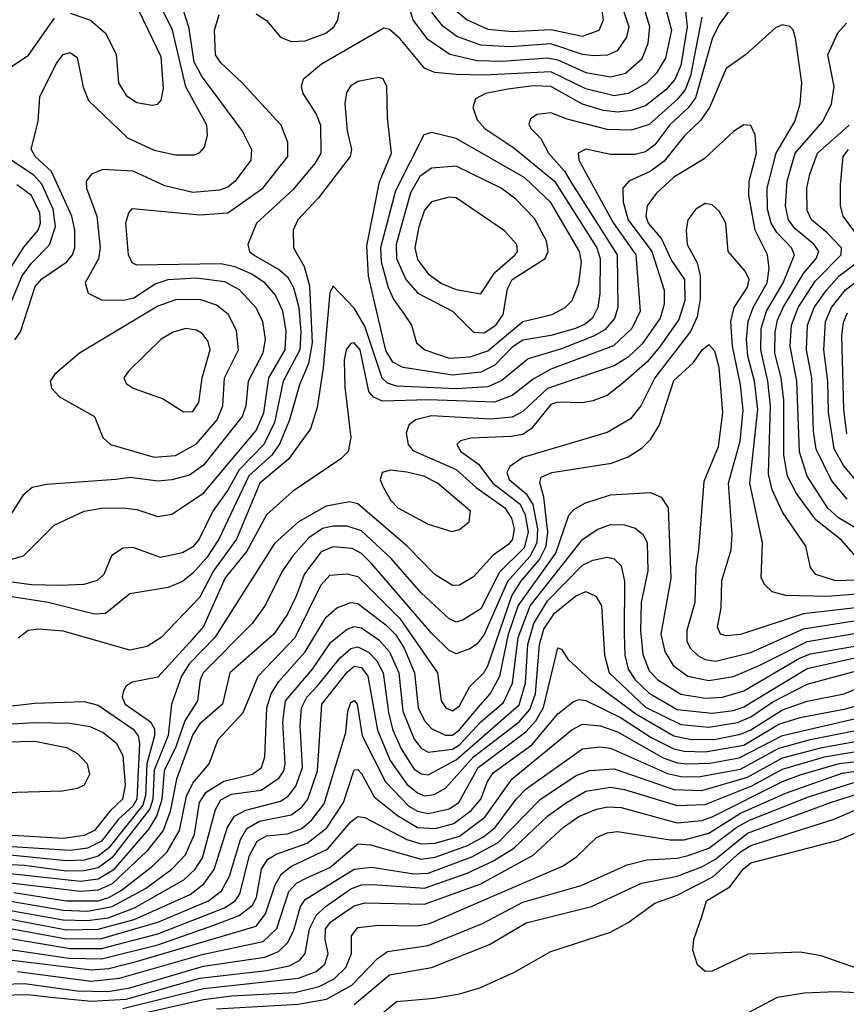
# Model space of a CAD drawing. Extents: x 997026 to 1115308, y 536381 to 619039.
# Tile 18 of 256: x 1002921 to 1005277, y 551300 to 554105. Entities that reach past the tile are written whole.
import ezdxf

# ---------------------------------------------------------------- set-up
doc = ezdxf.new("R2010")
doc.units = 0

msp = doc.modelspace()

# ---------------------------------------------------------------- linework, layer by layer
at = {"layer": '0CON20XD'}
for points in [[(1004592.1, 554282.1), (1004657.4, 554085), (1004650.4, 554055), (1004623.9, 554016.1), (1004596.3, 554003.7), (1004557.9, 554002.1), (1004525, 554006.2), (1004435, 554035.9), (1004317.7, 554027.7), (1004235, 554032.9), (1004167.2, 554057.2), (1004126.9, 554086.9), (1004096.3, 554126.3)], [(1003595, 554121.7), (1003625, 554102.6), (1003664.9, 554054.9), (1003695, 554043), (1003735, 554044.5), (1003793.6, 554066.4), (1003816.7, 554085), (1003827.8, 554105), (1003840.3, 554175)], [(1004165, 554129.8), (1004196.3, 554105), (1004255, 554077.9), (1004325, 554071.2), (1004435, 554076.8), (1004525, 554058.1), (1004572.9, 554075), (1004584.8, 554105), (1004571.9, 554195)], [(1004953.3, 554145), (1004915, 554091.3), (1004895, 554050.8), (1004847.4, 553882.6), (1004826, 553854), (1004774.3, 553805.7), (1004731.6, 553748.4), (1004705, 553728.9), (1004675, 553721.4), (1004605, 553721.1), (1004535, 553736.5), (1004512.4, 553725), (1004514.3, 553705), (1004613.5, 553525), (1004676.7, 553435), (1004689.8, 553275), (1004665.9, 553225), (1004613.9, 553176.1), (1004435, 553110), (1004385, 553081.5), (1004325, 553034.5), (1004274, 553016), (1004085, 553022.1), (1003955, 553018.1), (1003929.5, 553029.5), (1003916.2, 553046.2), (1003892, 553165), (1003875, 553184.8), (1003865, 553182.6), (1003851.6, 553165), (1003846.5, 553135), (1003848.4, 553058.4), (1003865.4, 552915), (1003857.3, 552875), (1003836.2, 552853.8), (1003698.7, 552761.3), (1003625, 552694.2), (1003568.9, 552591.1), (1003507.4, 552515), (1003445, 552376.1), (1003405, 552330.5), (1003315, 552232.6), (1003242.2, 552217.7), (1003225, 552206.5), (1003217.2, 552192.8), (1003213.6, 552175), (1003221.7, 552155), (1003294.4, 552105), (1003305.3, 552085.3), (1003306, 552065), (1003283.8, 551985), (1003279.6, 551895), (1003272.4, 551867.6), (1003175, 551745.9), (1003145, 551722), (1003105, 551710.9), (1003055, 551708.6), (1002855, 551728.9)], [(1004816.1, 554156.1), (1004823.2, 554085), (1004805.8, 553974.2), (1004788.2, 553935), (1004762.8, 553905), (1004705, 553859.9), (1004665, 553846.6), (1004625, 553841.7), (1004585, 553846.2), (1004525, 553864.1), (1004435, 553915.1), (1004385, 553916.2), (1004312.5, 553907.5), (1004249.2, 553895), (1004220.6, 553879.4), (1004212.5, 553855), (1004225, 553820), (1004247.1, 553795), (1004329.6, 553739.6), (1004444.9, 553645), (1004565.9, 553455), (1004575.8, 553425), (1004574.9, 553325.1), (1004569.3, 553285), (1004553.5, 553255), (1004532.6, 553237.4), (1004505, 553225.8), (1004435, 553205.1), (1004355, 553191.8), (1004325, 553172.2), (1004275, 553121.1), (1004235, 553100.7), (1004155, 553092.1), (1004013.9, 553113.9), (1003985, 553129.8), (1003965, 553162.5), (1003914.9, 553374.9), (1003910.6, 553460.6), (1003946.7, 553643.3), (1003980.8, 553725), (1003969.2, 553825), (1003967.8, 553915), (1003956.7, 553936.7), (1003945, 553940), (1003885, 553928.9), (1003864.4, 553915.6), (1003852.6, 553897.4), (1003848.4, 553865), (1003855, 553788.8), (1003866.8, 553735), (1003863.3, 553715), (1003772.9, 553597.1), (1003714.1, 553535), (1003700.7, 553505), (1003701.3, 553455), (1003732.3, 553402.3), (1003746.8, 553346.8), (1003755.3, 553185), (1003744.8, 553125.2), (1003718.8, 553065), (1003690.1, 552965), (1003662.5, 552897.5), (1003639.5, 552865), (1003574.3, 552805.7), (1003489.2, 552625), (1003455, 552572.9), (1003415, 552528), (1003385, 552504.3), (1003345, 552487.6), (1003235, 552469.2), (1003166.4, 552413.6), (1003135, 552412), (1003002.9, 552445), (1002875, 552464.9)], [(1003065, 554123.9), (1003123.2, 554103.2), (1003166.4, 554066.4), (1003196.6, 554006.6), (1003203.4, 553925), (1003225, 553889.2), (1003255, 553868.9), (1003298.5, 553861.5), (1003315, 553864.3), (1003325, 553876.2), (1003331.3, 553908.7), (1003325, 553999.2), (1003249.6, 554155)], [(1003376.6, 554165), (1003402.7, 554085), (1003417.4, 553985), (1003441.4, 553941.4), (1003556.2, 553786.2), (1003581.6, 553735), (1003579.7, 553705), (1003535.8, 553645), (1003515, 553628.1), (1003490.6, 553619.4), (1003415, 553612.3), (1003335, 553631.9), (1003245, 553673.7), (1003158.2, 553678.2), (1003125.6, 553665), (1003110.9, 553645), (1003112.2, 553625), (1003140.8, 553545), (1003151.1, 553455), (1003146.4, 553423.6), (1003108.4, 553355), (1003116.4, 553326.4), (1003155, 553307.1), (1003216.2, 553306.2), (1003247.1, 553312.9), (1003307.3, 553352.7), (1003344.3, 553365), (1003425, 553369.8), (1003505, 553359.7), (1003546.6, 553336.7), (1003594.3, 553285), (1003613.4, 553245), (1003620.7, 553195), (1003614.2, 553155), (1003572.2, 553075), (1003565.9, 553005), (1003555.5, 552975), (1003445, 552836), (1003405, 552807.4), (1003355, 552794), (1003315, 552790.6), (1003235, 552800.8), (1003195, 552795.2)], [(1004022.4, 554165), (1004042.7, 554102.7), (1004081.6, 554051.6), (1004147.2, 554007.2), (1004225, 553989), (1004295, 553986.4), (1004425, 553996.5), (1004455, 553990.8), (1004535, 553954.9), (1004605, 553942.2), (1004647.3, 553952.7), (1004695.3, 553994.7), (1004712.2, 554037.8), (1004717.3, 554085), (1004702, 554135)], [(1004762.3, 554135), (1004778.6, 554075), (1004761.7, 553995), (1004735, 553951.6), (1004707, 553923), (1004655.5, 553894.5), (1004615, 553888.5), (1004535, 553907.9), (1004435, 553956.7), (1004245, 553947.3), (1004165, 553949.2), (1004104.5, 553954.5), (1004075.5, 553965.5), (1004005, 554051), (1003975, 554076.7), (1003959.5, 554080.5), (1003781.9, 553978.1), (1003729.6, 553935), (1003723.8, 553915), (1003728.2, 553895), (1003765.8, 553835.8), (1003778.4, 553805), (1003779.6, 553725), (1003762.6, 553695), (1003699.3, 553620.7), (1003596.3, 553525), (1003571.1, 553465), (1003576, 553445), (1003587.8, 553435), (1003662.2, 553392.2), (1003685, 553372.3), (1003702, 553342), (1003717, 553285), (1003722.8, 553215), (1003719.6, 553165), (1003672.3, 553075), (1003647.3, 552957.3), (1003617.2, 552895), (1003547.2, 552822.8), (1003515, 552764.4), (1003471.6, 552705), (1003433.1, 552625), (1003415, 552603.9), (1003385, 552586.5), (1003323, 552573), (1003245, 552601.1), (1003215, 552599.6), (1003182.6, 552577.4), (1003161.2, 552525), (1003142.2, 552507.8), (1003104.1, 552495.9), (1003036.5, 552493.5), (1002955, 552495.6), (1002885, 552505.1)], [(1002885, 552564.5), (1002931.9, 552578.1), (1003019.5, 552665), (1003104.8, 552705.2), (1003155, 552713.9), (1003215, 552714.8), (1003255, 552710.2), (1003315, 552690), (1003355, 552696.5), (1003445, 552756.7), (1003595.1, 552935), (1003616.9, 552985), (1003631.6, 553085), (1003678, 553165), (1003681.2, 553218.8), (1003671.7, 553275), (1003649.9, 553319.9), (1003620.2, 553355), (1003580.8, 553380.8), (1003535, 553400.7), (1003495, 553409.1), (1003255, 553406.1), (1003242.2, 553412.2), (1003231.9, 553435), (1003224, 553526), (1003232, 553555), (1003243.2, 553566.8), (1003435, 553549.1), (1003515, 553555.2), (1003614.3, 553625), (1003685.7, 553715), (1003685.8, 553755), (1003666.7, 553805), (1003555.5, 553925.5), (1003495, 553981.8), (1003479.7, 554005), (1003476.8, 554075), (1003490.3, 554119.7)], [(1002907.2, 553192.8), (1002924, 553216), (1002965.2, 553345), (1002985, 553366.8), (1003055.8, 553415), (1003071.9, 553435), (1003078.5, 553455), (1003078.3, 553505), (1003070, 553545), (1003012.3, 553672.3), (1002965.8, 553715), (1002953.8, 553736.2), (1002973.8, 553815), (1002979.2, 553885), (1003025, 553979.5), (1003045, 554006.2), (1003065, 554011.2), (1003085, 553996.9), (1003102.5, 553912.5), (1003117.6, 553875), (1003228.4, 553768.4), (1003305, 553733.2), (1003365, 553720), (1003419.7, 553720.3), (1003435, 553726.7), (1003448, 553742), (1003456.3, 553775), (1003454.8, 553805), (1003395, 553913.8), (1003357, 554075), (1003325, 554140.8)], [(1005365, 552510), (1005246.6, 552506.6), (1005190.4, 552525), (1005174.6, 552545), (1005161.1, 552605), (1005095, 552702.1), (1005066, 552766), (1005055, 552810), (1005061, 553005), (1005053.4, 553075), (1005032.9, 553165), (1005034.7, 553225), (1005049.5, 553275), (1005096.8, 553355), (1005129.1, 553435), (1005120.7, 553455), (1005078.6, 553498.6), (1005062.3, 553525), (1005052.5, 553565), (1005051.6, 553625), (1005077, 553725), (1005129.8, 553815), (1005145.8, 553865), (1005150.6, 553925), (1005132.5, 554052.5), (1005125.8, 554075.8), (1005115.8, 554085.8), (1005095, 554090), (1005075, 554081.9), (1004989.4, 554005), (1004935, 553965.5), (1004886.7, 553855), (1004861.8, 553818.2), (1004815, 553773.1), (1004758, 553702), (1004717.8, 553672.2), (1004656.9, 553645), (1004640.5, 553625), (1004641.2, 553585), (1004655.4, 553535), (1004722.3, 553445), (1004757.7, 553335), (1004757.5, 553295), (1004746.2, 553255), (1004695, 553181.6), (1004655, 553143.7), (1004615, 553119), (1004425.2, 553054.8), (1004355, 552989.3), (1004325, 552972.6), (1004263, 552967), (1004095, 552976.4), (1004048.9, 552965), (1004030.4, 552949.6), (1004022.7, 552927.3), (1004028.3, 552895), (1004041.7, 552878.3), (1004165, 552824.1), (1004222.1, 552772.1), (1004304.1, 552715), (1004323.3, 552685), (1004330.9, 552655), (1004325.8, 552625), (1004315, 552611), (1004270.6, 552579.4), (1004215, 552517.8), (1004175, 552494.7), (1004155, 552492.9), (1004104, 552525), (1004025.8, 552605.8), (1003885, 552726.2), (1003861.7, 552731.7), (1003795, 552719.6), (1003715.5, 552674.5), (1003647.3, 552612.7), (1003477.2, 552345), (1003405, 552271.1), (1003382.4, 552235), (1003354.4, 552155), (1003345, 552066), (1003305, 551967.2), (1003301.1, 551885), (1003292.6, 551857.4), (1003185, 551718.4), (1003145, 551688.7), (1003105, 551680.1), (1003055, 551679.8), (1002935, 551695.6), (1002785, 551703.6)], [(1002828.2, 553925), (1002946.4, 554003.6), (1003020.7, 554109.3)], [(1004865, 554112.5), (1004833, 553945), (1004817.4, 553905), (1004795, 553877.8), (1004715, 553806.8), (1004665, 553790), (1004595, 553791.8), (1004481.4, 553821.4), (1004435, 553839.7), (1004396.2, 553835), (1004377, 553823), (1004372.4, 553807.6), (1004378.2, 553795), (1004406.6, 553766.6), (1004428, 553725), (1004473.4, 553673.4), (1004495, 553638), (1004623.8, 553435), (1004626.1, 553285), (1004615.9, 553254.1), (1004588.7, 553221.3), (1004556.9, 553203.1), (1004465, 553167.6), (1004370.8, 553139.2), (1004295, 553077.2), (1004255, 553059.4), (1004166.5, 553053.5), (1003995, 553061.5), (1003969.9, 553069.9), (1003954.3, 553084.3), (1003905, 553232.4), (1003875, 553283.6), (1003815, 553346), (1003805, 553327.5), (1003786.3, 553113.7), (1003769.5, 553000.5), (1003750.2, 552939.8), (1003687.1, 552852.9), (1003605.5, 552785), (1003538.9, 552625), (1003473.6, 552535), (1003435, 552460.5), (1003324.6, 552345), (1003285, 552319.2), (1003235, 552309), (1003045, 552363.4), (1002975, 552369.4), (1002946, 552365), (1002917.1, 552342.9)], [(1005304.9, 552574.9), (1005262.7, 552622.7), (1005190.2, 552680.2), (1005135.1, 552755.1), (1005109.7, 552805), (1005098.4, 552865), (1005098.5, 553021.5), (1005090.9, 553085), (1005073.1, 553155), (1005074.1, 553215), (1005080.8, 553249.2), (1005096.8, 553285), (1005155, 553382), (1005191.4, 553425), (1005198.5, 553445), (1005185.5, 553465), (1005130, 553510), (1005112.5, 553535), (1005103.2, 553575), (1005108, 553645), (1005130.7, 553725), (1005209.6, 553815), (1005234.8, 553865), (1005241.9, 553915), (1005223.8, 554005), (1005252.5, 554067.5), (1005277.2, 554095)], [(1005355, 552472), (1005222.4, 552462.4), (1005104.8, 552464.8), (1005065.7, 552475.7), (1005044.8, 552494.8), (1005034.1, 552515), (1005038.5, 552615), (1005002.3, 552785), (1005024.7, 552995), (1005015.5, 553075), (1004996.5, 553146.5), (1004992, 553195), (1004997.1, 553245), (1005011.9, 553285), (1005051.3, 553355), (1005056.7, 553396.7), (1005052.5, 553435), (1005017.1, 553505), (1004999.5, 553605), (1004999.8, 553645), (1005021, 553725), (1005017.2, 553777.3), (1005005, 553804), (1004985, 553805.7), (1004955, 553786.9), (1004871.8, 553708.2), (1004785, 553656.7), (1004735, 553609.7), (1004709.8, 553575), (1004705.5, 553545), (1004712.7, 553525), (1004750.4, 553480.4), (1004778.6, 553418.6), (1004816.1, 553365), (1004817.2, 553305), (1004799.4, 553250.6), (1004745, 553172.3), (1004709.5, 553130.5), (1004640.4, 553069.6), (1004595.8, 553034.2), (1004555, 553019), (1004525, 553013.5), (1004455, 553015.1), (1004435, 553008.6), (1004379.8, 552940.2), (1004355, 552923.9), (1004322.5, 552917.5), (1004206.7, 552913.3), (1004177.1, 552905), (1004166.7, 552895), (1004178.5, 552875), (1004228.5, 552838.5), (1004270.1, 552785), (1004347.6, 552725), (1004362, 552695), (1004370.2, 552645), (1004359, 552601), (1004288.9, 552531.1), (1004235, 552426.7), (1004185, 552395.8), (1004165, 552388.9), (1004145, 552398.8), (1004065, 552472.8), (1003979.9, 552569.9), (1003895, 552649.4), (1003855, 552662.5), (1003815, 552662.4), (1003784.7, 552655.3), (1003745, 552629.2), (1003701, 552579), (1003670.7, 552535), (1003620, 552435), (1003583.8, 552385), (1003443.8, 552245), (1003435.5, 552225), (1003428.1, 552165), (1003392.1, 552107.9), (1003366.5, 552033.5), (1003333.6, 551965), (1003326.2, 551883.8), (1003312.2, 551837.8), (1003289.7, 551800.3), (1003187.5, 551682.5), (1003145, 551656.5), (1003095, 551650.3), (1002895, 551672.2)], [(1004145, 553140.5), (1004205, 553144.6), (1004255, 553162.2), (1004355, 553245.2), (1004438.6, 553265), (1004475.6, 553285), (1004495.6, 553305), (1004515, 553354), (1004522.5, 553415), (1004516.8, 553445), (1004435, 553583.9), (1004360.7, 553655), (1004165, 553766.8), (1004095, 553783.9), (1004073.1, 553776.9), (1003992.4, 553617.6), (1003949.5, 553455), (1003951.4, 553415), (1003971.7, 553341.7), (1003987.3, 553307.3), (1004016.6, 553266.6), (1004037.9, 553235), (1004052.5, 553185), (1004075.5, 553165), (1004145, 553140.5)], [(1005305.9, 552655.9), (1005255, 552686), (1005223.8, 552713.8), (1005165.7, 552805), (1005143.6, 552873.6), (1005135.5, 553075), (1005116.5, 553175), (1005120.9, 553235), (1005139.7, 553285), (1005189.1, 553360.9), (1005262.6, 553435), (1005263.4, 553455), (1005222.5, 553497.5), (1005177.8, 553535), (1005165, 553561.9), (1005164.8, 553624.8), (1005172.7, 553665), (1005194.4, 553725), (1005284.8, 553805)], [(1005327.3, 553465), (1005268.3, 553545), (1005260.5, 553575), (1005260.3, 553635), (1005268, 553715), (1005283.2, 553735)], [(1002880.1, 553259.9), (1002928.8, 553375), (1002955, 553411.6), (1003006.4, 553463.6), (1003023.8, 553516.2), (1003016.5, 553565), (1002985, 553636.2), (1002961.7, 553661.7), (1002897.1, 553705)], [(1004245, 553213.1), (1004278, 553235), (1004299.5, 553265), (1004311.9, 553338.1), (1004324.8, 553365), (1004419, 553425), (1004427.4, 553445), (1004422.7, 553475), (1004388.5, 553538.5), (1004335, 553594.2), (1004293.2, 553625), (1004165, 553687.6), (1004095, 553682.2), (1004061.7, 553658.3), (1004035, 553611.6), (1003994.6, 553465), (1003995, 553424.6), (1004021.5, 553365), (1004055.7, 553325.7), (1004155, 553274.3), (1004214.9, 553214.9), (1004245, 553213.1)], [(1002855, 553335.8), (1002932.9, 553457.1), (1002974.4, 553505.6), (1002981.2, 553525), (1002979, 553555), (1002955, 553604.4), (1002913.1, 553635)], [(1004235, 553324.4), (1004275.2, 553385), (1004333.3, 553435), (1004340, 553445), (1004338.4, 553465), (1004303.2, 553503.2), (1004165, 553597.8), (1004145, 553599.7), (1004095, 553586), (1004075, 553562.7), (1004058.4, 553515), (1004047.3, 553455), (1004055, 553422.2), (1004085, 553381.1), (1004123.2, 553353.2), (1004165, 553336.2), (1004235, 553324.4)], [(1005345, 552434.9), (1005155, 552412.2), (1004975, 552353.9), (1004935, 552350), (1004918, 552355), (1004910, 552375), (1004920.5, 552429.5), (1004922.1, 552507.9), (1004948.7, 552595), (1004951.2, 552638.8), (1004941.4, 552785), (1004974.5, 552904.5), (1004983.1, 552993.1), (1004975.3, 553065), (1004952.2, 553175), (1004948, 553245), (1004957.1, 553285), (1004995, 553343.4), (1004999.7, 553365), (1004988.9, 553388.9), (1004940.3, 553445), (1004933.9, 553525), (1004915, 553560), (1004895, 553577.5), (1004875, 553581.1), (1004848.1, 553565), (1004825.6, 553535), (1004820.4, 553505), (1004823.2, 553465), (1004852, 553412), (1004860.8, 553375), (1004860.4, 553309.6), (1004851.7, 553258.3), (1004833.2, 553216.8), (1004731.2, 553085), (1004691.4, 553005), (1004661.5, 552968.5), (1004595, 552928.9), (1004355, 552857.7), (1004317.9, 552832.1), (1004309.8, 552815), (1004315.8, 552795), (1004364.8, 552754.8), (1004384.1, 552724.1), (1004397, 552655), (1004394.9, 552615), (1004375, 552575.5), (1004311.6, 552505), (1004245, 552353.8), (1004225, 552326.7), (1004205.8, 552314.2), (1004165, 552299), (1004145, 552307.7), (1004095, 552357.4), (1003924.7, 552554.7), (1003895, 552584.1), (1003868.5, 552598.5), (1003815, 552603.4), (1003780.7, 552589.3), (1003733.2, 552526.8), (1003708.7, 552461.3), (1003685, 552411.2), (1003646, 552355), (1003519.8, 552245), (1003499.2, 552155), (1003435, 552099.2), (1003415, 552069.2), (1003368.7, 551941.3), (1003350.2, 551849.8), (1003330.5, 551795), (1003283.7, 551736.3), (1003185, 551643.9), (1003145, 551625.1), (1003095, 551621.3), (1002895.7, 551645.7)], [(1005278.9, 552738.9), (1005235, 552792.1), (1005191.2, 552881.2), (1005183.4, 552933.4), (1005178.5, 553085), (1005163.7, 553165), (1005166.3, 553235), (1005185.6, 553285), (1005220.1, 553335), (1005256.9, 553375), (1005322, 553425)], [(1005303.7, 552793.7), (1005269.1, 552835), (1005242.7, 552882.7), (1005226.6, 552986.6), (1005224.4, 553075), (1005213.1, 553165), (1005217.9, 553245), (1005235.1, 553285), (1005275, 553335.2), (1005392.1, 553425)], [(1003305, 552858.8), (1003365, 552863.4), (1003425, 552897.3), (1003484.2, 552965), (1003500.2, 553005), (1003505.5, 553085), (1003544.8, 553165), (1003538.8, 553218.8), (1003516.3, 553265), (1003481.8, 553291.8), (1003435, 553308.4), (1003365, 553307.4), (1003315, 553289.3), (1003091.4, 553155), (1003021.2, 553095), (1003008, 553075), (1003012, 553055), (1003035, 553030.8), (1003134.5, 552974.5), (1003158.6, 552915), (1003180, 552895), (1003305, 552858.8)], [(1005279.1, 553269.1), (1005267.8, 553242.2), (1005263.1, 553205), (1005268.6, 552995), (1005277, 552925)], [(1003388.1, 552988.1), (1003415, 552989.1), (1003432, 553015), (1003441.5, 553085), (1003463.9, 553165), (1003458.2, 553188.2), (1003441, 553211), (1003425, 553220.6), (1003395, 553225.3), (1003358.6, 553215), (1003325, 553194.7), (1003232.1, 553105), (1003218.5, 553085), (1003225, 553068.5), (1003244.4, 553055), (1003330, 553025), (1003388.1, 552988.1)], [(1002905, 551618.8), (1003055, 551595.1), (1003145, 551595.4), (1003175, 551604.3), (1003210.3, 551625), (1003301.3, 551695), (1003341.6, 551735), (1003376.9, 551795), (1003396.5, 551893.5), (1003415, 551930.4), (1003461.2, 551985), (1003486.8, 552055), (1003558.7, 552131.3), (1003601.2, 552235), (1003706.8, 552345), (1003780.4, 552495), (1003805, 552522.7), (1003855, 552526.7), (1003885, 552518.5), (1004005, 552399.6), (1004111.9, 552245), (1004122.9, 552165), (1004135.9, 552145), (1004155, 552136.1), (1004175, 552150.2), (1004204.2, 552205.8), (1004244, 552245), (1004255, 552264.2), (1004324.2, 552464.2), (1004349.4, 552505), (1004402.3, 552567.7), (1004421.7, 552605), (1004426.1, 552645), (1004414.7, 552744.7), (1004403.5, 552786.5), (1004407.7, 552802.3), (1004437.5, 552815), (1004607.8, 552842.2), (1004655, 552860.2), (1004695, 552885.3), (1004720.2, 552909.8), (1004745, 552951.2), (1004785, 553077.4), (1004841.5, 553128.5), (1004866, 553165), (1004885, 553179.6), (1004901.4, 553161.4), (1004913.2, 553115), (1004924, 552985), (1004912, 552888), (1004870.7, 552789.3), (1004855.8, 552595), (1004848.3, 552545), (1004845.5, 552445), (1004822, 552365), (1004822.5, 552335), (1004831.7, 552315), (1004853.8, 552293.8), (1004875, 552282.3), (1004905, 552277.9), (1005005, 552302), (1005155, 552369.8), (1005335, 552398.7)], [(1004153.2, 552646.8), (1004175, 552652.5), (1004201.9, 552675), (1004206.4, 552705), (1004111.8, 552785), (1004073.1, 552805), (1004025, 552816.3), (1003978.1, 552821.9), (1003954.4, 552815), (1003948.5, 552795), (1003955, 552777.5), (1003978.8, 552735), (1003998.5, 552715), (1004085, 552668), (1004153.2, 552646.8)], [(1003195, 552795.2), (1002999.2, 552780.8), (1002957.3, 552772.7), (1002930.3, 552749.8), (1002875, 552662.9)], [(1002895, 551593.7), (1003045, 551568.5), (1003115, 551565.7), (1003185, 551579), (1003279.6, 551630.4), (1003354.8, 551685), (1003393.7, 551726.3), (1003419.7, 551785), (1003433.7, 551875), (1003452.7, 551905), (1003503.6, 551936.4), (1003585, 551955.6), (1003610.9, 551975), (1003619.7, 552005), (1003625.6, 552145), (1003638, 552185), (1003660, 552220), (1003735, 552304.8), (1003795, 552403.4), (1003825, 552429.6), (1003864.8, 552445.2), (1003885, 552442.4), (1003965, 552381.5), (1003993, 552353), (1004016.6, 552315), (1004046.8, 552245), (1004056.7, 552145), (1004075, 552107.9), (1004095.4, 552085.4), (1004135, 552067.4), (1004155, 552067.4), (1004175, 552082.2), (1004226.8, 552145), (1004262.3, 552185), (1004289.6, 552235), (1004313.9, 552355), (1004342.3, 552435), (1004448.9, 552585), (1004486.3, 552693.7), (1004500.5, 552709.5), (1004531.8, 552728.2), (1004605, 552751.6), (1004718.6, 552758.6), (1004749.4, 552745), (1004769.2, 552715), (1004777.2, 552512.8), (1004748.6, 552355), (1004759.6, 552305), (1004783.9, 552265), (1004825, 552235.5), (1004885, 552223), (1004955, 552234.1), (1005028.1, 552265), (1005165, 552333.6), (1005345, 552364.6)], [(1002885, 551569.2), (1003045, 551541), (1003115, 551538.9), (1003173.1, 551546.9), (1003249, 551575), (1003388.9, 551655), (1003421.2, 551685), (1003442.2, 551717.8), (1003479.3, 551855), (1003495, 551882.7), (1003525, 551899.4), (1003609.6, 551910.4), (1003661.2, 551945), (1003673.9, 551965), (1003677.6, 551985), (1003670.8, 552105), (1003678.9, 552165), (1003755.7, 552255), (1003808.3, 552331.7), (1003855, 552369.3), (1003875, 552376.5), (1003895, 552372.3), (1003945, 552338.9), (1003975, 552304), (1004001.4, 552245), (1004012.9, 552135), (1004045.5, 552055.5), (1004065, 552030), (1004085, 552019), (1004155, 552026.9), (1004175, 552039.2), (1004235, 552105.1), (1004299.9, 552160.1), (1004325.7, 552215), (1004341.8, 552345), (1004376.3, 552435), (1004525, 552624.4), (1004567.4, 552652.6), (1004605, 552666.8), (1004645, 552666), (1004675, 552656.2), (1004698.2, 552638.2), (1004709.6, 552615), (1004711.3, 552535), (1004692.8, 552445), (1004690.5, 552365), (1004696.9, 552296.9), (1004715, 552249.8), (1004739.8, 552225), (1004805, 552183.8), (1004875, 552172), (1004924.2, 552175), (1004985, 552193.6), (1005143.8, 552286.2), (1005175, 552298.3), (1005355, 552329.8)], [(1002895, 551542.9), (1003055, 551512.8), (1003145, 551514.1), (1003247.7, 551542.3), (1003406.8, 551613.2), (1003446.2, 551643.8), (1003475.9, 551684.1), (1003513.9, 551805), (1003533.4, 551836.6), (1003566.3, 551853.7), (1003665, 551879.4), (1003686.4, 551893.6), (1003708.2, 551921.8), (1003727.6, 551975), (1003720.8, 552095), (1003724.1, 552145), (1003739.5, 552175), (1003771.4, 552208.6), (1003835, 552286.8), (1003865, 552313.5), (1003885, 552318.4), (1003915, 552303.1), (1003938.8, 552278.8), (1003957.6, 552245), (1003972, 552132), (1003984.1, 552084.1), (1004008.2, 552028.2), (1004045, 551971.2), (1004065, 551956.5), (1004085, 551953.6), (1004165, 551996.7), (1004345, 552153.7), (1004363.2, 552215), (1004369.7, 552325), (1004386.5, 552385), (1004425, 552449.6), (1004525, 552551), (1004555, 552565.2), (1004595, 552573.6), (1004615, 552569.6), (1004635, 552549.5), (1004645.2, 552505.2), (1004643.8, 552356.2), (1004646.2, 552295), (1004654.9, 552255), (1004674.9, 552225), (1004715, 552186.5), (1004795, 552140), (1004895, 552129.5), (1004955, 552137.3), (1004985, 552147.3), (1005165, 552257.1), (1005335, 552295.1)], [(1002885, 551517.9), (1003055, 551486.5), (1003155, 551487.4), (1003315.2, 551534.8), (1003459.6, 551595), (1003496.8, 551623.2), (1003519.6, 551665), (1003550.2, 551769.8), (1003569.1, 551800.9), (1003605, 551822.2), (1003695, 551840.4), (1003725, 551862.3), (1003742.4, 551885), (1003770.1, 551965), (1003782.8, 552155), (1003855, 552246.5), (1003875, 552263.4), (1003895, 552259.8), (1003913.8, 552235), (1003940.9, 552080.9), (1003977.3, 551995), (1004025, 551927.3), (1004055, 551902.5), (1004075, 551894.6), (1004102.3, 551897.7), (1004135, 551916), (1004214.7, 552005), (1004344.8, 552105.2), (1004375, 552139.9), (1004391.4, 552185), (1004402.5, 552325), (1004415, 552369.4), (1004445, 552414.1), (1004505, 552463.4), (1004535, 552476.1), (1004563.4, 552463.4), (1004579.4, 552435), (1004587.6, 552295), (1004601.6, 552245), (1004705, 552147.1), (1004805, 552097.1), (1004885, 552089.5), (1004967, 552103), (1005005, 552119.1), (1005067.7, 552162.3), (1005165, 552212.6), (1005345, 552261)], [(1002885, 551489.3), (1003065, 551458.9), (1003155, 551459), (1003315, 551501.3), (1003505, 551575.3), (1003535.2, 551594.8), (1003549.2, 551615), (1003576, 551724), (1003598.4, 551765), (1003625, 551780.3), (1003685, 551786.1), (1003725, 551801.4), (1003753.9, 551826.1), (1003788.9, 551871.1), (1003851.1, 552075), (1003856.6, 552135), (1003865, 552160.5), (1003875, 552166.2), (1003883.1, 552155), (1003896.9, 552065), (1003964.1, 551934.1), (1004030.3, 551865), (1004055, 551850.7), (1004085, 551843.7), (1004145, 551857.3), (1004173.2, 551875), (1004228.2, 551975), (1004363.7, 552076.3), (1004392, 552108), (1004414.4, 552145.6), (1004455, 552315.7), (1004465, 552312), (1004483.4, 552283.4), (1004547.3, 552225), (1004677.5, 552127.5), (1004785, 552065.5), (1004834.9, 552054.9), (1004905, 552055.3), (1004975, 552069.5), (1005005, 552082.1), (1005095, 552138.8), (1005165, 552163.6), (1005271.2, 552185), (1005345, 552216.5)], [(1002825, 552142.4), (1002965, 552158.3), (1003105, 552163.1), (1003145, 552152.1), (1003245, 552084.5), (1003259, 552065), (1003263.3, 552043.3), (1003254.9, 551885), (1003244.2, 551865), (1003202.6, 551827.4), (1003154.9, 551765), (1003115, 551745.4), (1003065, 551738.9), (1002885, 551750.3)], [(1002855, 551462), (1003061.8, 551431.8), (1003155, 551429.8), (1003315, 551469.7), (1003474.5, 551525.5), (1003546.9, 551553.1), (1003585, 551582.7), (1003596.7, 551605), (1003610.7, 551685), (1003627.6, 551712.4), (1003652.1, 551727.9), (1003740.3, 551759.7), (1003797, 551803), (1003843.8, 551875), (1003875, 551968), (1003885, 551969.1), (1003895, 551958), (1003931.8, 551891.8), (1003998, 551838), (1004055, 551804.4), (1004105, 551801.4), (1004158.1, 551815), (1004207.8, 551852.2), (1004235.9, 551885), (1004254.9, 551935.1), (1004270.7, 551959.3), (1004380.6, 552039.4), (1004455, 552127.7), (1004498.4, 552161.6), (1004515, 552168.3), (1004535, 552166.2), (1004633.1, 552116.9), (1004720.8, 552060.8), (1004785, 552027.9), (1004815, 552021.1), (1004875, 552019.8), (1004985, 552038.9), (1005085, 552098.2), (1005145, 552117.2), (1005275, 552142.2), (1005345, 552162.2)], [(1002892.5, 551427.5), (1003125, 551398.3), (1003175, 551401.9), (1003257.1, 551422.9), (1003595, 551522.5), (1003622.2, 551557.7), (1003649.6, 551640.4), (1003667.7, 551672.3), (1003696.4, 551693.6), (1003798.1, 551741.9), (1003865, 551820), (1003885, 551835.2), (1003905, 551832.1), (1004025, 551770.2), (1004065, 551757.1), (1004105, 551759.4), (1004175, 551779.7), (1004247, 551833), (1004325, 551942.4), (1004495, 552081.9), (1004525, 552098.6), (1004576.6, 552093.4), (1004625, 552076.3), (1004755, 552002.5), (1004795, 551988.4), (1004825, 551985.4), (1004887.6, 551987.6), (1004972, 552002), (1005095, 552066.5), (1005345, 552123.7)], [(1002814.9, 552094.9), (1002965, 552102.9), (1003065, 552100.7), (1003121.4, 552091.4), (1003159.6, 552075), (1003196.5, 552045), (1003215, 552009.2), (1003222.2, 551925), (1003214.8, 551885), (1003178.9, 551851.1), (1003134.4, 551795), (1003105, 551780.9), (1003045, 551772.4), (1002885, 551781.9)], [(1002915, 551393.4), (1003125, 551366.7), (1003205.4, 551375), (1003445, 551443.2), (1003615, 551479.7), (1003653.8, 551516.2), (1003688.3, 551621.7), (1003710.4, 551645), (1003739.5, 551660.5), (1003805, 551690.4), (1003885, 551757.9), (1003921.4, 551755), (1004065, 551713.6), (1004105, 551719.6), (1004197.7, 551752.3), (1004242.8, 551777.2), (1004276, 551804), (1004336, 551885), (1004365, 551913.9), (1004525, 552027.7), (1004575, 552033.5), (1004605, 552030.1), (1004767.8, 551957.8), (1004805, 551948.9), (1004855, 551948.6), (1004975, 551970.6), (1005085, 552029.9), (1005175.2, 552054.8), (1005355, 552090.7)], [(1002805, 552045.9), (1002965, 552049.7), (1003055, 552032.2), (1003086.2, 552015), (1003113.3, 551985), (1003120.7, 551955), (1003105.6, 551925), (1003085, 551914.6), (1003042.6, 551907.4), (1002815, 551900.4)], [(1002814.1, 551355.9), (1002935, 551359.7), (1003085, 551339.2), (1003172.9, 551337.1), (1003235, 551346.9), (1003445, 551409.1), (1003620, 551435), (1003659.3, 551450.7), (1003684.9, 551475.1), (1003701.7, 551508.3), (1003721.4, 551578.6), (1003735, 551599.2), (1003875, 551685.7), (1003925, 551691.4), (1004045, 551672.1), (1004085, 551673.7), (1004209.9, 551720.1), (1004285, 551761.6), (1004405, 551883.6), (1004505, 551951.2), (1004545, 551966.4), (1004615, 551970.8), (1004785, 551912.2), (1004865, 551909.5), (1004995, 551947.1), (1005095, 552002.5), (1005208.2, 552031.8), (1005355, 552058.9)], [(1002865, 551326.6), (1002945, 551328.2), (1003010.6, 551320.6), (1003125, 551309.5), (1003225.1, 551314.9), (1003435, 551374.6), (1003625, 551397.1), (1003689.6, 551410.4), (1003718.3, 551425), (1003734.8, 551445), (1003747.2, 551515), (1003766.5, 551553.5), (1003791.8, 551578.2), (1003865, 551629.1), (1003895, 551640.4), (1003928, 551642), (1004075, 551631.2), (1004196.3, 551673.7), (1004271.2, 551708.8), (1004329.5, 551745), (1004425, 551835.8), (1004476.4, 551873.6), (1004535, 551907.4), (1004605, 551918.8), (1004645, 551912.4), (1004795, 551866.3), (1004875, 551869.8), (1005007.5, 551922.5), (1005095, 551970.2), (1005214.9, 552004.9), (1005355, 552029.3)], [(1003215, 551288.7), (1003445, 551345.1), (1003715.6, 551374.4), (1003766.1, 551393.9), (1003791, 551415), (1003800.5, 551445), (1003791.5, 551485), (1003793.3, 551515), (1003807.9, 551535), (1003845, 551560.9), (1003875, 551581.3), (1003905, 551589.1), (1004075, 551585.4), (1004235, 551643.1), (1004384.9, 551725.1), (1004471, 551805), (1004515, 551835.2), (1004565, 551855.9), (1004597.1, 551862.9), (1004635, 551861.1), (1004795, 551817.4), (1004865, 551824), (1004895, 551834.1), (1005094.8, 551935), (1005147.8, 551955), (1005256.3, 551986.3), (1005369.6, 551999.6)], [(1003235, 551266.3), (1003445, 551314), (1003525, 551324.8), (1003705, 551334), (1003775, 551350.7), (1003817.2, 551372.8), (1003850.5, 551405), (1003867.4, 551445), (1003867.4, 551495), (1003885, 551518.9), (1003944.1, 551525.9), (1004055, 551523.7), (1004089.2, 551530.8), (1004470, 551695), (1004508.8, 551721.2), (1004565, 551775.9), (1004595, 551789.2), (1004625, 551793), (1004775, 551768.6), (1004815, 551768.9), (1004885, 551788), (1004975.1, 551844.9), (1005106.9, 551903.1), (1005265, 551958.3), (1005355, 551971.6)], [(1003482.1, 551287.9), (1003715, 551300.8), (1003795.4, 551314.6), (1003868.3, 551355), (1003939.7, 551430.3), (1003969.2, 551450.8), (1004085, 551468.2), (1004239.8, 551530.2), (1004355, 551590.9), (1004521.5, 551638.5), (1004652.1, 551697.9), (1004708.1, 551711.9), (1004795, 551716.4), (1004825.8, 551724.2), (1004885, 551745.3), (1004964.6, 551805), (1005001.1, 551825), (1005168.9, 551891.1), (1005298.1, 551931.9)], [(1003875, 551299.7), (1003975, 551384.5), (1004095, 551405.5), (1004259.7, 551470.3), (1004365, 551532.4), (1004551, 551579), (1004692.9, 551645), (1004795, 551665.6), (1004865, 551692.2), (1004905, 551715.1), (1004995, 551787.6), (1005235, 551875.7), (1005324.7, 551905)], [(1004102.1, 551317.9), (1004175, 551330), (1004232.7, 551347.3), (1004329.1, 551390.9), (1004435, 551451.2), (1004605, 551506.1), (1004655, 551533.2), (1004731.3, 551588.7), (1004795, 551610.8), (1004896.9, 551663.1), (1004975, 551734.4), (1005005, 551753), (1005242.3, 551827.7), (1005345, 551872.5)], [(1004865, 551550), (1004878.8, 551595), (1004944.9, 551635.1), (1004983.3, 551685), (1005005, 551703), (1005255, 551767.9), (1005365, 551815.5)], [(1006085, 551279.7), (1005995, 551314.9), (1005910.6, 551360.6), (1005795, 551392), (1005715, 551396.7), (1005515, 551386.7), (1005365, 551389), (1005311.3, 551401.3), (1005205, 551438.9), (1005145, 551448.5), (1004997.3, 551442.7), (1004895, 551394.3), (1004875, 551394), (1004853, 551413), (1004840, 551455), (1004842.5, 551485), (1004865, 551550)], [(1006063.4, 551235), (1005915, 551305.8), (1005795, 551347.4), (1005705, 551353.1), (1005365, 551329.9), (1005245.6, 551335.6), (1005157.5, 551332.5), (1005080.2, 551319.8), (1004995, 551275.4)], [(1003917.8, 551245), (1003995, 551307.9), (1004102.1, 551317.9)]]:
    msp.add_lwpolyline(points, dxfattribs=at)

doc.saveas('drawing.dxf')
